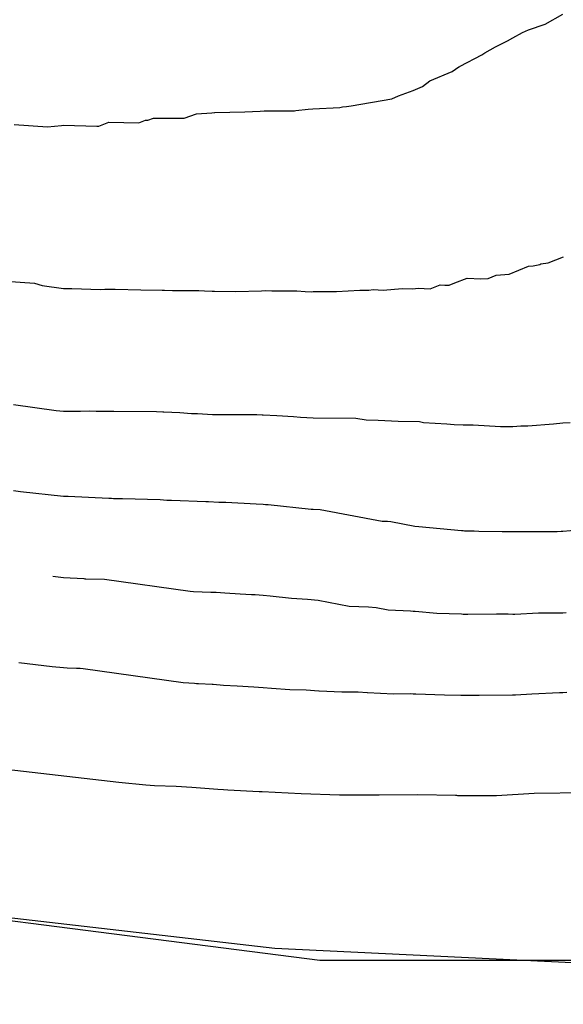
# Model space of a CAD drawing. Extents: x 158343 to 162498, y 431347 to 434500.
# Tile 140 of 248: x 159680 to 159691, y 433984 to 434003. Entities that reach past the tile are written whole.
import ezdxf

# ---------------------------------------------------------------- set-up
doc = ezdxf.new("R2010")
doc.units = 0
doc.header["$LTSCALE"] = 10
doc.header["$MEASUREMENT"] = 0
for name, color, linetype in [('000_arcering', 8, 'CONTINUOUS'), ('bestaand 012m', 8, 'CONTINUOUS'), ('def. con-hoogtelijn (index)', 8, 'CONTINUOUS')]:
    doc.layers.add(name, color=color, linetype=linetype)

# ---------------------------------------------------------------- blocks, each defined once
blk = doc.blocks.new('bestaande hoogtelijnen')
at = {"layer": 'def. con-hoogtelijn (index)'}
for p, q in [((22.655, -63.176), (23.009, -62.981)), ((22.655, -63.176), (23.009, -62.981)), ((22.202, -63.343), (22.317, -63.29)), ((22.202, -63.343), (22.317, -63.29)), ((22.317, -63.29), (22.655, -63.176)), ((22.317, -63.29), (22.655, -63.176)), ((21.899, -63.511), (22.008, -63.454)), ((21.899, -63.511), (22.008, -63.454)), ((22.008, -63.454), (22.202, -63.343)), ((22.008, -63.454), (22.202, -63.343)), ((21.445, -63.751), (21.66, -63.633)), ((21.445, -63.751), (21.66, -63.633)), ((21.66, -63.633), (21.899, -63.511)), ((21.66, -63.633), (21.899, -63.511)), ((20.954, -64.022), (21.382, -63.796)), ((20.954, -64.022), (21.382, -63.796)), ((21.382, -63.796), (21.445, -63.751)), ((21.382, -63.796), (21.445, -63.751)), ((20.794, -64.128), (20.927, -64.035)), ((20.794, -64.128), (20.927, -64.035)), ((20.927, -64.035), (20.946, -64.026)), ((20.927, -64.035), (20.946, -64.026)), ((20.946, -64.026), (20.954, -64.022)), ((20.946, -64.026), (20.954, -64.022)), ((20.342, -64.315), (20.794, -64.128)), ((20.342, -64.315), (20.794, -64.128)), ((20.008, -64.51), (20.195, -64.431)), ((20.008, -64.51), (20.195, -64.431)), ((20.195, -64.431), (20.342, -64.315)), ((20.195, -64.431), (20.342, -64.315)), ((18.769, -64.816), (19.58, -64.672)), ((18.769, -64.816), (19.58, -64.672)), ((19.58, -64.672), (19.715, -64.618)), ((19.58, -64.672), (19.715, -64.618)), ((19.715, -64.618), (20.008, -64.51)), ((19.715, -64.618), (20.008, -64.51)), ((17.662, -64.91), (17.909, -64.882)), ((17.662, -64.91), (17.909, -64.882)), ((17.909, -64.882), (17.998, -64.877)), ((17.909, -64.882), (17.998, -64.877)), ((17.998, -64.877), (18.54, -64.847)), ((17.998, -64.877), (18.54, -64.847)), ((18.54, -64.847), (18.597, -64.834)), ((18.54, -64.847), (18.597, -64.834)), ((18.597, -64.834), (18.675, -64.827)), ((18.597, -64.834), (18.675, -64.827)), ((18.675, -64.827), (18.769, -64.816)), ((18.675, -64.827), (18.769, -64.816)), ((14.7, -65.105), (14.808, -65.065)), ((14.7, -65.105), (14.808, -65.065)), ((14.808, -65.065), (15.425, -65.065)), ((14.808, -65.065), (15.425, -65.065)), ((15.425, -65.065), (15.671, -64.978)), ((15.425, -65.065), (15.671, -64.978)), ((15.671, -64.978), (15.979, -64.953)), ((15.671, -64.978), (15.979, -64.953)), ((15.979, -64.953), (16.031, -64.951)), ((15.979, -64.953), (16.031, -64.951)), ((16.031, -64.951), (16.034, -64.951)), ((16.031, -64.951), (16.034, -64.951)), ((16.034, -64.951), (16.039, -64.95)), ((16.034, -64.951), (16.039, -64.95)), ((16.039, -64.95), (16.64, -64.937)), ((16.039, -64.95), (16.64, -64.937)), ((16.64, -64.937), (16.947, -64.92)), ((16.64, -64.937), (16.947, -64.92)), ((16.947, -64.92), (17.029, -64.918)), ((16.947, -64.92), (17.029, -64.918)), ((17.029, -64.918), (17.05, -64.915)), ((17.029, -64.918), (17.05, -64.915)), ((17.05, -64.915), (17.633, -64.916)), ((17.05, -64.915), (17.633, -64.916)), ((17.633, -64.916), (17.662, -64.91)), ((17.633, -64.916), (17.662, -64.91)), ((12.022, -65.19), (12.688, -65.239)), ((12.022, -65.19), (12.688, -65.239)), ((12.688, -65.239), (12.967, -65.211)), ((12.688, -65.239), (12.967, -65.211)), ((12.967, -65.211), (13.008, -65.204)), ((12.967, -65.211), (13.008, -65.204)), ((13.008, -65.204), (13.675, -65.224)), ((13.008, -65.204), (13.675, -65.224)), ((13.675, -65.224), (13.717, -65.225)), ((13.675, -65.224), (13.717, -65.225)), ((13.717, -65.225), (13.918, -65.14)), ((13.717, -65.225), (13.918, -65.14)), ((13.918, -65.14), (14.518, -65.158)), ((13.918, -65.14), (14.518, -65.158)), ((14.518, -65.158), (14.65, -65.105)), ((14.518, -65.158), (14.65, -65.105)), ((14.65, -65.105), (14.7, -65.105)), ((14.65, -65.105), (14.7, -65.105)), ((22.712, -67.96), (23.022, -67.842)), ((22.712, -67.96), (23.022, -67.842)), ((22.712, -67.96), (23.022, -67.842)), ((21.93, -68.189), (22.318, -68.029)), ((21.93, -68.189), (22.318, -68.029)), ((21.93, -68.189), (22.318, -68.029)), ((22.318, -68.029), (22.413, -68.018)), ((22.318, -68.029), (22.413, -68.018)), ((22.318, -68.029), (22.413, -68.018)), ((22.413, -68.018), (22.545, -67.992)), ((22.413, -68.018), (22.545, -67.992)), ((22.413, -68.018), (22.545, -67.992)), ((22.545, -67.992), (22.568, -67.981)), ((22.545, -67.992), (22.568, -67.981)), ((22.545, -67.992), (22.568, -67.981)), ((22.568, -67.981), (22.712, -67.96)), ((22.568, -67.981), (22.712, -67.96)), ((22.568, -67.981), (22.712, -67.96)), ((21.514, -68.275), (21.674, -68.207)), ((21.514, -68.275), (21.674, -68.207)), ((21.514, -68.275), (21.674, -68.207)), ((21.674, -68.207), (21.93, -68.189)), ((21.674, -68.207), (21.93, -68.189)), ((21.674, -68.207), (21.93, -68.189)), ((11.856, -68.324), (12.427, -68.366)), ((11.856, -68.324), (12.427, -68.366)), ((11.856, -68.324), (12.427, -68.366)), ((12.427, -68.366), (12.58, -68.415)), ((12.427, -68.366), (12.58, -68.415)), ((12.427, -68.366), (12.58, -68.415)), ((12.58, -68.415), (13.008, -68.474)), ((12.58, -68.415), (13.008, -68.474)), ((12.58, -68.415), (13.008, -68.474)), ((20.348, -68.48), (20.552, -68.402)), ((20.348, -68.48), (20.552, -68.402)), ((20.348, -68.48), (20.552, -68.402)), ((20.552, -68.402), (20.641, -68.404)), ((20.552, -68.402), (20.641, -68.404)), ((20.552, -68.402), (20.641, -68.404)), ((20.641, -68.404), (20.728, -68.405)), ((20.641, -68.404), (20.728, -68.405)), ((20.641, -68.404), (20.728, -68.405)), ((20.728, -68.405), (20.843, -68.358)), ((20.728, -68.405), (20.843, -68.358)), ((20.728, -68.405), (20.843, -68.358)), ((20.843, -68.358), (21.094, -68.266)), ((20.843, -68.358), (21.094, -68.266)), ((20.843, -68.358), (21.094, -68.266)), ((21.094, -68.266), (21.367, -68.282)), ((21.094, -68.266), (21.367, -68.282)), ((21.094, -68.266), (21.367, -68.282)), ((21.367, -68.282), (21.514, -68.275)), ((21.367, -68.282), (21.514, -68.275)), ((21.367, -68.282), (21.514, -68.275)), ((13.008, -68.474), (13.177, -68.474)), ((13.008, -68.474), (13.177, -68.474)), ((13.008, -68.474), (13.177, -68.474)), ((13.177, -68.474), (13.748, -68.491)), ((13.177, -68.474), (13.748, -68.491)), ((13.177, -68.474), (13.748, -68.491)), ((13.748, -68.491), (13.837, -68.488)), ((13.748, -68.491), (13.837, -68.488)), ((13.748, -68.491), (13.837, -68.488)), ((13.837, -68.488), (14.008, -68.488)), ((13.837, -68.488), (14.008, -68.488)), ((13.837, -68.488), (14.008, -68.488)), ((14.008, -68.488), (14.044, -68.488)), ((14.008, -68.488), (14.044, -68.488)), ((14.008, -68.488), (14.044, -68.488)), ((14.044, -68.488), (14.558, -68.503)), ((14.044, -68.488), (14.558, -68.503)), ((14.044, -68.488), (14.558, -68.503)), ((14.558, -68.503), (14.987, -68.507)), ((14.558, -68.503), (14.987, -68.507)), ((14.558, -68.503), (14.987, -68.507)), ((14.987, -68.507), (15.008, -68.507)), ((14.987, -68.507), (15.008, -68.507)), ((14.987, -68.507), (15.008, -68.507)), ((15.008, -68.507), (15.029, -68.507)), ((15.008, -68.507), (15.029, -68.507)), ((15.008, -68.507), (15.029, -68.507)), ((15.029, -68.507), (15.189, -68.515)), ((15.029, -68.507), (15.189, -68.515)), ((15.029, -68.507), (15.189, -68.515)), ((15.189, -68.515), (15.717, -68.515)), ((15.189, -68.515), (15.717, -68.515)), ((15.189, -68.515), (15.717, -68.515)), ((15.717, -68.515), (15.835, -68.523)), ((15.717, -68.515), (15.835, -68.523)), ((15.717, -68.515), (15.835, -68.523)), ((15.835, -68.523), (15.987, -68.53)), ((15.835, -68.523), (15.987, -68.53)), ((15.835, -68.523), (15.987, -68.53)), ((15.987, -68.53), (16.008, -68.53)), ((15.987, -68.53), (16.008, -68.53)), ((15.987, -68.53), (16.008, -68.53)), ((16.008, -68.53), (16.031, -68.529)), ((16.008, -68.53), (16.031, -68.529)), ((16.008, -68.53), (16.031, -68.529)), ((16.031, -68.529), (16.459, -68.531)), ((16.031, -68.529), (16.459, -68.531)), ((16.031, -68.529), (16.459, -68.531)), ((16.459, -68.531), (16.974, -68.519)), ((16.459, -68.531), (16.974, -68.519)), ((16.459, -68.531), (16.974, -68.519)), ((16.974, -68.519), (17.044, -68.517)), ((16.974, -68.519), (17.044, -68.517)), ((16.974, -68.519), (17.044, -68.517)), ((17.044, -68.517), (17.181, -68.522)), ((17.044, -68.517), (17.181, -68.522)), ((17.044, -68.517), (17.181, -68.522)), ((17.181, -68.522), (17.68, -68.523)), ((17.181, -68.522), (17.68, -68.523)), ((17.181, -68.522), (17.68, -68.523)), ((17.68, -68.523), (17.845, -68.533)), ((17.68, -68.523), (17.845, -68.533)), ((17.68, -68.523), (17.845, -68.533)), ((17.845, -68.533), (17.972, -68.538)), ((17.845, -68.533), (17.972, -68.538)), ((17.845, -68.533), (17.972, -68.538)), ((17.972, -68.538), (18.008, -68.537)), ((17.972, -68.538), (18.008, -68.537)), ((17.972, -68.538), (18.008, -68.537)), ((18.008, -68.537), (18.048, -68.534)), ((18.008, -68.537), (18.048, -68.534)), ((18.008, -68.537), (18.048, -68.534)), ((18.048, -68.534), (18.477, -68.536)), ((18.048, -68.534), (18.477, -68.536)), ((18.048, -68.534), (18.477, -68.536)), ((18.477, -68.536), (18.942, -68.51)), ((18.477, -68.536), (18.942, -68.51)), ((18.477, -68.536), (18.942, -68.51)), ((18.942, -68.51), (19.008, -68.505)), ((18.942, -68.51), (19.008, -68.505)), ((18.942, -68.51), (19.008, -68.505)), ((19.008, -68.505), (19.125, -68.507)), ((19.008, -68.505), (19.125, -68.507)), ((19.008, -68.505), (19.125, -68.507)), ((19.125, -68.507), (19.207, -68.497)), ((19.125, -68.507), (19.207, -68.497)), ((19.125, -68.507), (19.207, -68.497)), ((19.207, -68.497), (19.409, -68.506)), ((19.207, -68.497), (19.409, -68.506)), ((19.207, -68.497), (19.409, -68.506)), ((19.409, -68.506), (19.788, -68.476)), ((19.409, -68.506), (19.788, -68.476)), ((19.409, -68.506), (19.788, -68.476)), ((19.788, -68.476), (20.001, -68.48)), ((19.788, -68.476), (20.001, -68.48)), ((19.788, -68.476), (20.001, -68.48)), ((20.001, -68.48), (20.112, -68.466)), ((20.001, -68.48), (20.112, -68.466)), ((20.001, -68.48), (20.112, -68.466)), ((20.112, -68.466), (20.348, -68.48)), ((20.112, -68.466), (20.348, -68.48)), ((20.112, -68.466), (20.348, -68.48)), ((12.008, -70.796), (12.865, -70.915)), ((12.008, -70.796), (12.865, -70.915)), ((12.865, -70.915), (13.008, -70.93)), ((12.865, -70.915), (13.008, -70.93)), ((13.008, -70.93), (13.009, -70.93)), ((13.008, -70.93), (13.009, -70.93)), ((13.009, -70.93), (13.346, -70.929)), ((13.009, -70.93), (13.346, -70.929)), ((13.346, -70.929), (13.525, -70.924)), ((13.346, -70.929), (13.525, -70.924)), ((13.525, -70.924), (13.66, -70.932)), ((13.525, -70.924), (13.66, -70.932)), ((13.66, -70.932), (14.002, -70.93)), ((13.66, -70.932), (14.002, -70.93)), ((14.002, -70.93), (14.008, -70.931)), ((14.002, -70.93), (14.008, -70.931)), ((14.008, -70.931), (14.015, -70.931)), ((14.008, -70.931), (14.015, -70.931)), ((14.015, -70.931), (14.872, -70.94)), ((14.015, -70.931), (14.872, -70.94)), ((14.872, -70.94), (14.997, -70.944)), ((14.872, -70.94), (14.997, -70.944)), ((14.997, -70.944), (15.02, -70.945)), ((14.997, -70.944), (15.02, -70.945)), ((15.02, -70.945), (15.339, -70.96)), ((15.02, -70.945), (15.339, -70.96)), ((15.339, -70.96), (15.574, -70.976)), ((15.339, -70.96), (15.574, -70.976)), ((15.574, -70.976), (15.689, -70.98)), ((15.574, -70.976), (15.689, -70.98)), ((15.689, -70.98), (15.992, -70.995)), ((15.689, -70.98), (15.992, -70.995)), ((15.992, -70.995), (16.026, -70.997)), ((15.992, -70.995), (16.026, -70.997)), ((16.026, -70.997), (16.883, -71)), ((16.026, -70.997), (16.883, -71)), ((16.883, -71), (16.985, -71.005)), ((16.883, -71), (16.985, -71.005)), ((16.985, -71.005), (17.008, -71.007)), ((16.985, -71.005), (17.008, -71.007)), ((17.008, -71.007), (17.282, -71.018)), ((17.008, -71.007), (17.282, -71.018)), ((17.282, -71.018), (17.612, -71.038)), ((17.282, -71.018), (17.612, -71.038)), ((17.612, -71.038), (17.755, -71.054)), ((17.612, -71.038), (17.755, -71.054)), ((17.755, -71.054), (18.008, -71.064)), ((17.755, -71.054), (18.008, -71.064)), ((18.008, -71.064), (18.865, -71.069)), ((18.008, -71.064), (18.865, -71.069)), ((18.865, -71.069), (19.071, -71.108)), ((18.865, -71.069), (19.071, -71.108)), ((19.071, -71.108), (19.306, -71.112)), ((19.071, -71.108), (19.306, -71.112)), ((19.306, -71.112), (19.711, -71.13)), ((19.306, -71.112), (19.711, -71.13)), ((19.711, -71.13), (20.136, -71.139)), ((19.711, -71.13), (20.136, -71.139)), ((20.136, -71.139), (20.216, -71.155)), ((20.136, -71.139), (20.216, -71.155)), ((20.216, -71.155), (20.687, -71.184)), ((20.216, -71.155), (20.687, -71.184)), ((20.687, -71.184), (20.83, -71.198)), ((20.687, -71.184), (20.83, -71.198)), ((20.83, -71.198), (21.008, -71.203)), ((20.83, -71.198), (21.008, -71.203)), ((22.305, -71.224), (22.817, -71.188)), ((22.305, -71.224), (22.817, -71.188)), ((22.817, -71.188), (23.008, -71.167)), ((22.817, -71.188), (23.008, -71.167)), ((23.008, -71.167), (23.151, -71.156)), ((23.008, -71.167), (23.151, -71.156)), ((21.008, -71.203), (21.18, -71.204)), ((21.008, -71.203), (21.18, -71.204)), ((21.18, -71.204), (21.213, -71.205)), ((21.18, -71.204), (21.213, -71.205)), ((21.213, -71.205), (21.758, -71.238)), ((21.213, -71.205), (21.758, -71.238)), ((21.758, -71.238), (21.837, -71.238)), ((21.758, -71.238), (21.837, -71.238)), ((21.837, -71.238), (21.976, -71.24)), ((21.837, -71.238), (21.976, -71.24)), ((21.976, -71.24), (22.008, -71.24)), ((21.976, -71.24), (22.008, -71.24)), ((22.008, -71.24), (22.163, -71.224)), ((22.008, -71.24), (22.163, -71.224)), ((22.163, -71.224), (22.305, -71.224)), ((22.163, -71.224), (22.305, -71.224)), ((12.008, -72.521), (12.151, -72.541)), ((12.008, -72.521), (12.151, -72.541)), ((12.008, -72.521), (12.151, -72.541)), ((12.151, -72.541), (13.008, -72.632)), ((12.151, -72.541), (13.008, -72.632)), ((12.151, -72.541), (13.008, -72.632)), ((13.008, -72.632), (13.015, -72.633)), ((13.008, -72.632), (13.015, -72.633)), ((13.008, -72.632), (13.015, -72.633)), ((13.015, -72.633), (13.071, -72.633)), ((13.015, -72.633), (13.071, -72.633)), ((13.015, -72.633), (13.071, -72.633)), ((13.071, -72.633), (13.101, -72.632)), ((13.071, -72.633), (13.101, -72.632)), ((13.071, -72.633), (13.101, -72.632)), ((13.101, -72.632), (13.914, -72.676)), ((13.101, -72.632), (13.914, -72.676)), ((13.101, -72.632), (13.914, -72.676)), ((13.914, -72.676), (13.971, -72.675)), ((13.914, -72.676), (13.971, -72.675)), ((13.914, -72.676), (13.971, -72.675)), ((13.971, -72.675), (14.008, -72.678)), ((13.971, -72.675), (14.008, -72.678)), ((13.971, -72.675), (14.008, -72.678)), ((14.008, -72.678), (14.05, -72.681)), ((14.008, -72.678), (14.05, -72.681)), ((14.008, -72.678), (14.05, -72.681)), ((14.05, -72.681), (14.193, -72.682)), ((14.05, -72.681), (14.193, -72.682)), ((14.05, -72.681), (14.193, -72.682)), ((14.193, -72.682), (14.944, -72.704)), ((14.193, -72.682), (14.944, -72.704)), ((14.193, -72.682), (14.944, -72.704)), ((14.944, -72.704), (15.08, -72.712)), ((14.944, -72.704), (15.08, -72.712)), ((14.944, -72.704), (15.08, -72.712)), ((15.08, -72.712), (15.133, -72.714)), ((15.08, -72.712), (15.133, -72.714)), ((15.08, -72.712), (15.133, -72.714)), ((15.133, -72.714), (15.172, -72.717)), ((15.133, -72.714), (15.172, -72.717)), ((15.133, -72.714), (15.172, -72.717)), ((15.172, -72.717), (15.861, -72.741)), ((15.172, -72.717), (15.861, -72.741)), ((15.172, -72.717), (15.861, -72.741)), ((15.861, -72.741), (15.912, -72.744)), ((15.861, -72.741), (15.912, -72.744)), ((15.861, -72.741), (15.912, -72.744)), ((15.912, -72.744), (16.117, -72.756)), ((15.912, -72.744), (16.117, -72.756)), ((15.912, -72.744), (16.117, -72.756)), ((16.117, -72.756), (16.26, -72.757)), ((16.117, -72.756), (16.26, -72.757)), ((16.117, -72.756), (16.26, -72.757)), ((16.26, -72.757), (16.869, -72.787)), ((16.26, -72.757), (16.869, -72.787)), ((16.26, -72.757), (16.869, -72.787)), ((16.869, -72.787), (17.008, -72.796)), ((16.869, -72.787), (17.008, -72.796)), ((16.869, -72.787), (17.008, -72.796)), ((17.008, -72.796), (17.054, -72.798)), ((17.008, -72.796), (17.054, -72.798)), ((17.008, -72.796), (17.054, -72.798)), ((17.054, -72.798), (17.109, -72.801)), ((17.054, -72.798), (17.109, -72.801)), ((17.054, -72.798), (17.109, -72.801)), ((17.109, -72.801), (17.966, -72.896)), ((17.109, -72.801), (17.966, -72.896)), ((17.109, -72.801), (17.966, -72.896)), ((17.966, -72.896), (18.008, -72.897)), ((17.966, -72.896), (18.008, -72.897)), ((17.966, -72.896), (18.008, -72.897)), ((18.008, -72.897), (18.151, -72.898)), ((18.008, -72.897), (18.151, -72.898)), ((18.008, -72.897), (18.151, -72.898)), ((18.151, -72.898), (19.386, -73.135)), ((18.151, -72.898), (19.386, -73.135)), ((18.151, -72.898), (19.386, -73.135)), ((19.386, -73.135), (19.425, -73.135)), ((19.386, -73.135), (19.425, -73.135)), ((19.386, -73.135), (19.425, -73.135)), ((19.425, -73.135), (19.493, -73.138)), ((19.425, -73.135), (19.493, -73.138)), ((19.425, -73.135), (19.493, -73.138)), ((19.493, -73.138), (19.564, -73.14)), ((19.493, -73.138), (19.564, -73.14)), ((19.493, -73.138), (19.564, -73.14)), ((19.564, -73.14), (20.043, -73.234)), ((19.564, -73.14), (20.043, -73.234)), ((19.564, -73.14), (20.043, -73.234)), ((20.043, -73.234), (20.121, -73.239)), ((20.043, -73.234), (20.121, -73.239)), ((20.043, -73.234), (20.121, -73.239)), ((20.121, -73.239), (20.978, -73.324)), ((20.121, -73.239), (20.978, -73.324)), ((20.121, -73.239), (20.978, -73.324)), ((20.978, -73.324), (21.008, -73.324)), ((20.978, -73.324), (21.008, -73.324)), ((20.978, -73.324), (21.008, -73.324)), ((21.008, -73.324), (21.037, -73.325)), ((21.008, -73.324), (21.037, -73.325)), ((21.008, -73.324), (21.037, -73.325)), ((21.037, -73.325), (21.231, -73.33)), ((21.037, -73.325), (21.231, -73.33)), ((21.037, -73.325), (21.231, -73.33)), ((21.231, -73.33), (21.322, -73.335)), ((21.231, -73.33), (21.322, -73.335)), ((21.231, -73.33), (21.322, -73.335)), ((21.322, -73.335), (21.795, -73.34)), ((21.322, -73.335), (21.795, -73.34)), ((21.322, -73.335), (21.795, -73.34)), ((21.795, -73.34), (21.818, -73.34)), ((21.795, -73.34), (21.818, -73.34)), ((21.795, -73.34), (21.818, -73.34)), ((21.818, -73.34), (22.008, -73.345)), ((21.818, -73.34), (22.008, -73.345)), ((21.818, -73.34), (22.008, -73.345)), ((22.008, -73.345), (22.034, -73.342)), ((22.008, -73.345), (22.034, -73.342)), ((22.008, -73.345), (22.034, -73.342)), ((22.034, -73.342), (22.891, -73.342)), ((22.034, -73.342), (22.891, -73.342)), ((22.034, -73.342), (22.891, -73.342)), ((22.891, -73.342), (22.976, -73.336)), ((22.891, -73.342), (22.976, -73.336)), ((22.891, -73.342), (22.976, -73.336)), ((22.976, -73.336), (23.008, -73.332)), ((22.976, -73.336), (23.008, -73.332)), ((22.976, -73.336), (23.008, -73.332)), ((23.008, -73.332), (23.865, -73.266)), ((23.008, -73.332), (23.865, -73.266)), ((23.008, -73.332), (23.865, -73.266)), ((12.794, -74.239), (13.008, -74.264)), ((12.794, -74.239), (13.008, -74.264)), ((13.008, -74.264), (13.012, -74.264)), ((13.008, -74.264), (13.012, -74.264)), ((13.012, -74.264), (13.418, -74.286)), ((13.012, -74.264), (13.418, -74.286)), ((13.418, -74.286), (13.437, -74.287)), ((13.418, -74.286), (13.437, -74.287)), ((13.437, -74.287), (13.458, -74.288)), ((13.437, -74.287), (13.458, -74.288)), ((13.458, -74.288), (13.833, -74.299)), ((13.458, -74.288), (13.833, -74.299)), ((13.833, -74.299), (15.547, -74.538)), ((13.833, -74.299), (15.547, -74.538)), ((15.547, -74.538), (15.615, -74.542)), ((15.547, -74.538), (15.615, -74.542)), ((15.615, -74.542), (15.96, -74.554)), ((15.615, -74.542), (15.96, -74.554)), ((15.96, -74.554), (16.063, -74.56)), ((15.96, -74.554), (16.063, -74.56)), ((16.063, -74.56), (16.24, -74.573)), ((16.063, -74.56), (16.24, -74.573)), ((16.24, -74.573), (16.544, -74.588)), ((16.24, -74.573), (16.544, -74.588)), ((16.544, -74.588), (16.775, -74.601)), ((16.544, -74.588), (16.775, -74.601)), ((16.775, -74.601), (16.845, -74.606)), ((16.775, -74.601), (16.845, -74.606)), ((16.845, -74.606), (17.008, -74.618)), ((16.845, -74.606), (17.008, -74.618)), ((17.008, -74.618), (17.148, -74.63)), ((17.008, -74.618), (17.148, -74.63)), ((17.148, -74.63), (17.577, -74.677)), ((17.148, -74.63), (17.577, -74.677)), ((17.577, -74.677), (17.891, -74.699)), ((17.577, -74.677), (17.891, -74.699)), ((17.891, -74.699), (18.108, -74.717)), ((17.891, -74.699), (18.108, -74.717)), ((18.108, -74.717), (18.726, -74.835)), ((18.108, -74.717), (18.726, -74.835)), ((18.726, -74.835), (19.114, -74.851)), ((18.726, -74.835), (19.114, -74.851)), ((19.114, -74.851), (19.269, -74.863)), ((19.114, -74.851), (19.269, -74.863)), ((19.269, -74.863), (19.509, -74.91)), ((19.269, -74.863), (19.509, -74.91)), ((19.509, -74.91), (19.957, -74.931)), ((19.509, -74.91), (19.957, -74.931)), ((19.957, -74.931), (20.008, -74.935)), ((19.957, -74.931), (20.008, -74.935)), ((20.008, -74.935), (20.053, -74.937)), ((20.008, -74.935), (20.053, -74.937)), ((20.053, -74.937), (20.482, -74.979)), ((20.053, -74.937), (20.482, -74.979)), ((20.482, -74.979), (20.978, -74.994)), ((20.482, -74.979), (20.978, -74.994)), ((20.978, -74.994), (21.008, -74.995)), ((20.978, -74.994), (21.008, -74.995)), ((21.008, -74.995), (21.105, -74.998)), ((21.008, -74.995), (21.105, -74.998)), ((21.105, -74.998), (21.677, -74.992)), ((21.105, -74.998), (21.677, -74.992)), ((21.677, -74.992), (21.913, -74.994)), ((21.677, -74.992), (21.913, -74.994)), ((21.913, -74.994), (22.008, -74.997)), ((21.913, -74.994), (22.008, -74.997)), ((22.008, -74.997), (22.045, -74.995)), ((22.008, -74.997), (22.045, -74.995)), ((22.045, -74.995), (22.521, -74.973)), ((22.045, -74.995), (22.521, -74.973)), ((22.521, -74.973), (22.949, -74.973)), ((22.521, -74.973), (22.949, -74.973)), ((22.949, -74.973), (23.008, -74.971)), ((22.949, -74.973), (23.008, -74.971)), ((23.008, -74.971), (23.075, -74.965)), ((23.008, -74.971), (23.075, -74.965)), ((12.112, -75.968), (12.779, -76.044)), ((12.112, -75.968), (12.779, -76.044)), ((12.112, -75.968), (12.779, -76.044)), ((12.779, -76.044), (13.008, -76.067)), ((12.779, -76.044), (13.008, -76.067)), ((12.779, -76.044), (13.008, -76.067)), ((13.008, -76.067), (13.085, -76.071)), ((13.008, -76.067), (13.085, -76.071)), ((13.008, -76.067), (13.085, -76.071)), ((13.085, -76.071), (13.27, -76.077)), ((13.085, -76.071), (13.27, -76.077)), ((13.085, -76.071), (13.27, -76.077)), ((13.27, -76.077), (13.341, -76.081)), ((13.27, -76.077), (13.341, -76.081)), ((13.27, -76.077), (13.341, -76.081)), ((13.341, -76.081), (13.403, -76.087)), ((13.341, -76.081), (13.403, -76.087)), ((13.341, -76.081), (13.403, -76.087)), ((13.403, -76.087), (15.403, -76.365)), ((13.403, -76.087), (15.403, -76.365)), ((13.403, -76.087), (15.403, -76.365)), ((15.403, -76.365), (15.629, -76.38)), ((15.403, -76.365), (15.629, -76.38)), ((15.403, -76.365), (15.629, -76.38)), ((15.629, -76.38), (15.675, -76.384)), ((15.629, -76.38), (15.675, -76.384)), ((15.629, -76.38), (15.675, -76.384)), ((15.675, -76.384), (15.714, -76.387)), ((15.675, -76.384), (15.714, -76.387)), ((15.675, -76.384), (15.714, -76.387)), ((15.714, -76.387), (15.983, -76.401)), ((15.714, -76.387), (15.983, -76.401)), ((15.714, -76.387), (15.983, -76.401)), ((15.983, -76.401), (16.008, -76.403)), ((15.983, -76.401), (16.008, -76.403)), ((15.983, -76.401), (16.008, -76.403)), ((16.008, -76.403), (16.215, -76.418)), ((16.008, -76.403), (16.215, -76.418)), ((16.008, -76.403), (16.215, -76.418)), ((16.215, -76.418), (16.484, -76.434)), ((16.215, -76.418), (16.484, -76.434)), ((16.215, -76.418), (16.484, -76.434)), ((16.484, -76.434), (16.817, -76.451)), ((16.484, -76.434), (16.817, -76.451)), ((16.484, -76.434), (16.817, -76.451)), ((16.817, -76.451), (17.008, -76.464)), ((16.817, -76.451), (17.008, -76.464)), ((16.817, -76.451), (17.008, -76.464)), ((17.008, -76.464), (17.171, -76.478)), ((17.008, -76.464), (17.171, -76.478)), ((17.008, -76.464), (17.171, -76.478)), ((17.171, -76.478), (17.538, -76.505)), ((17.171, -76.478), (17.538, -76.505)), ((17.171, -76.478), (17.538, -76.505)), ((17.538, -76.505), (17.867, -76.515)), ((17.538, -76.505), (17.867, -76.515)), ((17.538, -76.505), (17.867, -76.515)), ((17.867, -76.515), (18.12, -76.536)), ((17.867, -76.515), (18.12, -76.536)), ((17.867, -76.515), (18.12, -76.536)), ((18.12, -76.536), (18.129, -76.536)), ((18.12, -76.536), (18.129, -76.536)), ((18.12, -76.536), (18.129, -76.536)), ((18.129, -76.536), (18.581, -76.555)), ((18.129, -76.536), (18.581, -76.555)), ((18.129, -76.536), (18.581, -76.555)), ((18.581, -76.555), (18.911, -76.554)), ((18.581, -76.555), (18.911, -76.554)), ((18.581, -76.555), (18.911, -76.554)), ((18.911, -76.554), (19.092, -76.568)), ((18.911, -76.554), (19.092, -76.568)), ((18.911, -76.554), (19.092, -76.568)), ((19.092, -76.568), (19.096, -76.568)), ((19.092, -76.568), (19.096, -76.568)), ((19.092, -76.568), (19.096, -76.568)), ((19.096, -76.568), (19.619, -76.592)), ((19.096, -76.568), (19.619, -76.592)), ((19.096, -76.568), (19.619, -76.592)), ((19.619, -76.592), (19.949, -76.589)), ((19.619, -76.592), (19.949, -76.589)), ((19.619, -76.592), (19.949, -76.589)), ((19.949, -76.589), (20.009, -76.594)), ((19.949, -76.589), (20.009, -76.594)), ((19.949, -76.589), (20.009, -76.594)), ((20.009, -76.594), (20.062, -76.596)), ((20.009, -76.594), (20.062, -76.596)), ((20.009, -76.594), (20.062, -76.596)), ((20.062, -76.596), (20.64, -76.613)), ((20.062, -76.596), (20.64, -76.613)), ((20.062, -76.596), (20.64, -76.613)), ((20.64, -76.613), (20.965, -76.62)), ((20.64, -76.613), (20.965, -76.62)), ((20.64, -76.613), (20.965, -76.62)), ((20.965, -76.62), (21, -76.622)), ((20.965, -76.62), (21, -76.622)), ((20.965, -76.62), (21, -76.622)), ((21, -76.622), (21.008, -76.622)), ((21, -76.622), (21.008, -76.622)), ((21, -76.622), (21.008, -76.622)), ((21.008, -76.622), (21.016, -76.622)), ((21.008, -76.622), (21.016, -76.622)), ((21.008, -76.622), (21.016, -76.622)), ((21.016, -76.622), (21.332, -76.623)), ((21.016, -76.622), (21.332, -76.623)), ((21.016, -76.622), (21.332, -76.623)), ((21.332, -76.623), (21.999, -76.616)), ((21.332, -76.623), (21.999, -76.616)), ((21.332, -76.623), (21.999, -76.616)), ((21.999, -76.616), (22.017, -76.616)), ((21.999, -76.616), (22.017, -76.616)), ((21.999, -76.616), (22.017, -76.616)), ((22.017, -76.616), (22.06, -76.615)), ((22.017, -76.616), (22.06, -76.615)), ((22.017, -76.616), (22.06, -76.615)), ((22.06, -76.615), (22.384, -76.595)), ((22.06, -76.615), (22.384, -76.595)), ((22.06, -76.615), (22.384, -76.595)), ((22.384, -76.595), (22.939, -76.569)), ((22.384, -76.595), (22.939, -76.569)), ((22.384, -76.595), (22.939, -76.569)), ((22.939, -76.569), (23.008, -76.567)), ((22.939, -76.569), (23.008, -76.567)), ((22.939, -76.569), (23.008, -76.567)), ((23.008, -76.567), (23.086, -76.56)), ((23.008, -76.567), (23.086, -76.56)), ((23.008, -76.567), (23.086, -76.56)), ((10.528, -77.947), (14.12, -78.364)), ((10.528, -77.947), (14.12, -78.364)), ((14.12, -78.364), (14.654, -78.417)), ((14.12, -78.364), (14.654, -78.417)), ((14.654, -78.417), (14.834, -78.428)), ((14.654, -78.417), (14.834, -78.428)), ((14.834, -78.428), (15.267, -78.442)), ((14.834, -78.428), (15.267, -78.442)), ((15.267, -78.442), (15.576, -78.464)), ((15.267, -78.442), (15.576, -78.464)), ((15.576, -78.464), (16.102, -78.5)), ((15.576, -78.464), (16.102, -78.5)), ((16.102, -78.5), (16.21, -78.509)), ((16.102, -78.5), (16.21, -78.509)), ((16.21, -78.509), (16.302, -78.515)), ((16.21, -78.509), (16.302, -78.515)), ((16.302, -78.515), (16.929, -78.549)), ((16.302, -78.515), (16.929, -78.549)), ((16.929, -78.549), (16.988, -78.553)), ((16.929, -78.549), (16.988, -78.553)), ((16.988, -78.553), (17.766, -78.593)), ((16.988, -78.553), (17.766, -78.593)), ((17.766, -78.593), (18.534, -78.617)), ((17.766, -78.593), (18.534, -78.617)), ((18.534, -78.617), (18.543, -78.618)), ((18.534, -78.617), (18.543, -78.618)), ((18.543, -78.618), (18.553, -78.618)), ((18.543, -78.618), (18.553, -78.618)), ((18.553, -78.618), (19.321, -78.616)), ((18.553, -78.618), (19.321, -78.616)), ((19.321, -78.616), (19.329, -78.616)), ((19.321, -78.616), (19.329, -78.616)), ((19.329, -78.616), (20.101, -78.609)), ((19.329, -78.616), (20.101, -78.609)), ((20.101, -78.609), (20.859, -78.626)), ((20.101, -78.609), (20.859, -78.626)), ((20.859, -78.626), (20.877, -78.626)), ((20.859, -78.626), (20.877, -78.626)), ((20.877, -78.626), (20.896, -78.627)), ((20.877, -78.626), (20.896, -78.627)), ((20.896, -78.627), (21.632, -78.63)), ((20.896, -78.627), (21.632, -78.63)), ((21.632, -78.63), (21.654, -78.63)), ((21.632, -78.63), (21.654, -78.63)), ((21.654, -78.63), (21.676, -78.629)), ((21.654, -78.63), (21.676, -78.629)), ((21.676, -78.629), (22.432, -78.583)), ((21.676, -78.629), (22.432, -78.583)), ((22.432, -78.583), (23.537, -78.57)), ((22.432, -78.583), (23.537, -78.57)), ((6.245, -80.413), (17.238, -81.691)), ((6.245, -80.413), (17.238, -81.691)), ((6.245, -80.413), (17.238, -81.691)), ((17.238, -81.691), (23.196, -81.978)), ((17.238, -81.691), (23.196, -81.978)), ((17.238, -81.691), (23.196, -81.978))]:
    blk.add_line(p, q, dxfattribs=at)

msp = doc.modelspace()

# ---------------------------------------------------------------- linework, layer by layer
at = {"layer": 'bestaand 012m'}
for points in [[(159688.595, 433904.023, -0.268753), (159684.715, 433917.918), (159691.245, 433951.64), (159696.894, 433973.527), (159701.84, 433981.785), (159703.917, 433987.32, -0.105712), (159694.48, 433984.494), (159685.944, 433984.494), (159674.05, 433986.019), (159665.038, 433986.395, 0.179647), (159651.388, 433977.535), (159636.182, 433960.226), (159607.092, 433933.511), (159590.95, 433924.545, -0.147715), (159567.617, 433924.043), (159559.358, 433929.258), (159554.144, 433937.517), (159552.484, 433956.834), (159553.96, 433975.41), (159556.16, 433988.792), (159524.067, 433890.726, -0.40747)], [(159699.302, 433985.395), (159694.48, 433984.494), (159685.944, 433984.494), (159674.05, 433986.019), (159665.038, 433986.395, 0.179647), (159651.388, 433977.535), (159636.182, 433960.226), (159607.092, 433933.511), (159590.95, 433924.545, -0.147715), (159567.617, 433924.043), (159559.358, 433929.258), (159554.144, 433937.517), (159552.484, 433956.834), (159553.96, 433975.41), (159556.16, 433988.792)]]:
    msp.add_lwpolyline(points, format="xyb", dxfattribs=at)

# ---------------------------------------------------------------- block references
at = {"layer": '000_arcering'}
msp.add_blockref('bestaande hoogtelijnen', (159667.804, 434066.432), dxfattribs=at)

doc.saveas('drawing.dxf')
